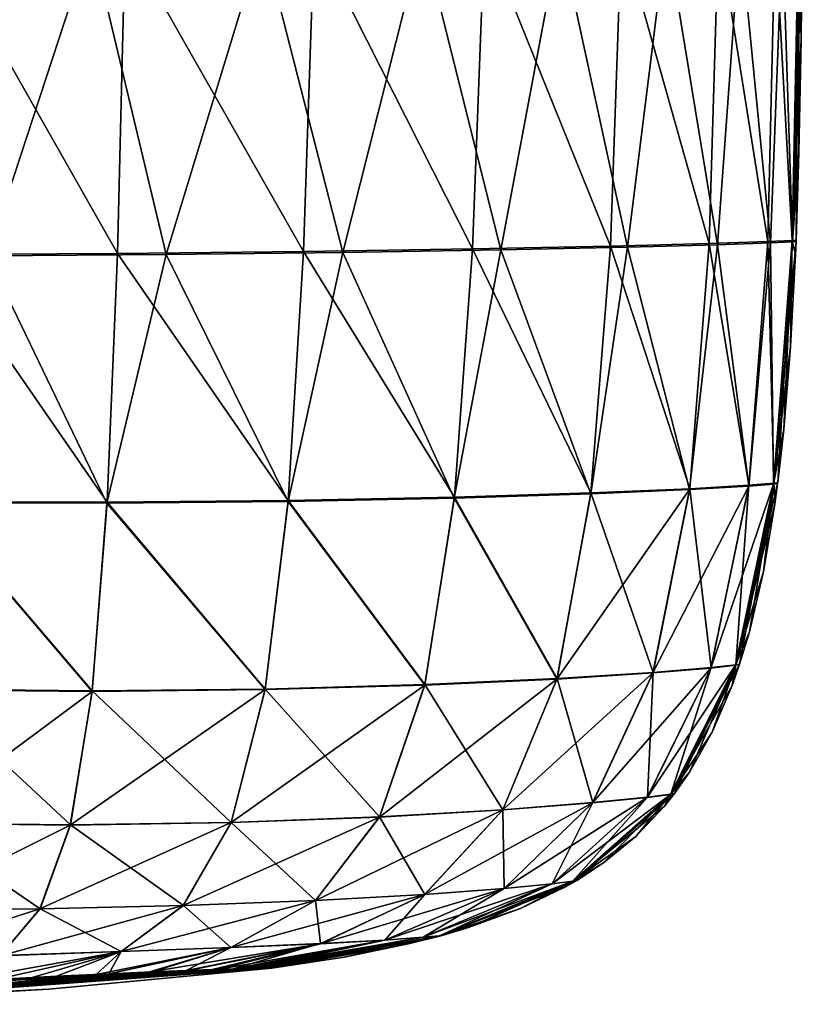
# Model space of a CAD drawing. Header units: millimetres. Extents: x -104 to 104, y -36 to 73.
# Tile 144 of 145: x 90 to 104, y -20 to -2. Entities that reach past the tile are written whole.
import ezdxf

# ---------------------------------------------------------------- set-up
doc = ezdxf.new("R2010")
doc.units = ezdxf.units.MM
doc.header["$LTSCALE"] = 33.374815
for name, color, linetype in [('263', 7, 'CONTINUOUS'), ('264', 7, 'CONTINUOUS'), ('291', 7, 'CONTINUOUS'), ('292', 7, 'CONTINUOUS')]:
    doc.layers.add(name, color=color, linetype=linetype)

msp = doc.modelspace()

# ---------------------------------------------------------------- linework, layer by layer
at = {"layer": '263', "color": 7, "linetype": 'CONTINUOUS', "true_color": 0xe6e6e6}
for points in [[(103.925, 0.017, -44.944), (102.859, -0.001, -42.063), (103.784, -5.841, -45.229), (103.925, 0.017, -44.944)], [(104.243, -5.818, -48.614), (103.925, 0.017, -44.944), (103.784, -5.841, -45.229), (104.243, -5.818, -48.614)], [(104.364, 0.027, -48.443), (103.925, 0.017, -44.944), (104.243, -5.818, -48.614), (104.364, 0.027, -48.443)], [(104.316, -5.813, -52.393), (104.364, 0.027, -48.443), (104.243, -5.818, -48.614), (104.316, -5.813, -52.393)], [(104.369, -4.168, -52.393), (104.364, 0.027, -48.443), (104.316, -5.813, -52.393), (104.369, -4.168, -52.393)], [(104.432, -0.013, -52.393), (104.364, 0.027, -48.443), (104.411, -2.04, -52.393), (104.432, -0.013, -52.393)], [(104.411, -2.04, -52.393), (104.364, 0.027, -48.443), (104.369, -4.168, -52.393), (104.411, -2.04, -52.393)], [(91.567, -6.064, -37.04), (88.216, -0.164, -36.729), (88.153, -6.085, -36.836), (91.567, -6.064, -37.04)], [(91.713, -0.13, -36.903), (88.216, -0.164, -36.729), (91.567, -6.064, -37.04), (91.713, -0.13, -36.903)], [(95.06, -6.027, -37.578), (91.713, -0.13, -36.903), (91.567, -6.064, -37.04), (95.06, -6.027, -37.578)], [(95.265, -0.093, -37.387), (91.713, -0.13, -36.903), (95.06, -6.027, -37.578), (95.265, -0.093, -37.387)], [(98.238, -5.979, -38.588), (95.265, -0.093, -37.387), (95.06, -6.027, -37.578), (98.238, -5.979, -38.588)], [(98.462, -0.057, -38.333), (95.265, -0.093, -37.387), (98.238, -5.979, -38.588), (98.462, -0.057, -38.333)], [(100.829, -5.928, -40.175), (98.462, -0.057, -38.333), (98.238, -5.979, -38.588), (100.829, -5.928, -40.175)], [(101.038, -0.026, -39.865), (98.462, -0.057, -38.333), (100.829, -5.928, -40.175), (101.038, -0.026, -39.865)], [(102.684, -5.879, -42.39), (101.038, -0.026, -39.865), (100.829, -5.928, -40.175), (102.684, -5.879, -42.39)], [(102.859, -0.001, -42.063), (101.038, -0.026, -39.865), (102.684, -5.879, -42.39), (102.859, -0.001, -42.063)], [(103.784, -5.841, -45.229), (102.859, -0.001, -42.063), (102.684, -5.879, -42.39), (103.784, -5.841, -45.229)], [(102.684, -5.879, -42.39), (100.829, -5.928, -40.175), (102.317, -10.485, -42.796), (102.684, -5.879, -42.39)], [(103.427, -10.42, -45.551), (102.684, -5.879, -42.39), (102.317, -10.485, -42.796), (103.427, -10.42, -45.551)], [(103.784, -5.841, -45.229), (102.684, -5.879, -42.39), (103.427, -10.42, -45.551), (103.784, -5.841, -45.229)], [(103.895, -10.381, -48.798), (103.784, -5.841, -45.229), (103.427, -10.42, -45.551), (103.895, -10.381, -48.798)], [(104.243, -5.818, -48.614), (103.784, -5.841, -45.229), (103.895, -10.381, -48.798), (104.243, -5.818, -48.614)], [(103.97, -10.371, -52.393), (104.243, -5.818, -48.614), (103.895, -10.381, -48.798), (103.97, -10.371, -52.393)], [(104.083, -9.37, -52.393), (104.243, -5.818, -48.614), (103.97, -10.371, -52.393), (104.083, -9.37, -52.393)], [(104.211, -7.813, -52.393), (104.243, -5.818, -48.614), (104.083, -9.37, -52.393), (104.211, -7.813, -52.393)], [(104.304, -6.085, -52.393), (104.243, -5.818, -48.614), (104.211, -7.813, -52.393), (104.304, -6.085, -52.393)], [(104.316, -5.813, -52.393), (104.243, -5.818, -48.614), (104.315, -5.84, -52.393), (104.316, -5.813, -52.393)], [(104.315, -5.84, -52.393), (104.243, -5.818, -48.614), (104.304, -6.085, -52.393), (104.315, -5.84, -52.393)], [(91.374, -10.74, -37.384), (88.153, -6.085, -36.836), (88.068, -10.736, -37.144), (91.374, -10.74, -37.384)], [(91.567, -6.064, -37.04), (88.153, -6.085, -36.836), (91.374, -10.74, -37.384), (91.567, -6.064, -37.04)], [(94.775, -10.708, -37.965), (91.567, -6.064, -37.04), (91.374, -10.74, -37.384), (94.775, -10.708, -37.965)], [(95.06, -6.027, -37.578), (91.567, -6.064, -37.04), (94.775, -10.708, -37.965), (95.06, -6.027, -37.578)], [(97.896, -10.646, -39.011), (95.06, -6.027, -37.578), (94.775, -10.708, -37.965), (97.896, -10.646, -39.011)], [(98.238, -5.979, -38.588), (95.06, -6.027, -37.578), (97.896, -10.646, -39.011), (98.238, -5.979, -38.588)], [(100.462, -10.566, -40.609), (98.238, -5.979, -38.588), (97.896, -10.646, -39.011), (100.462, -10.566, -40.609)], [(100.829, -5.928, -40.175), (98.238, -5.979, -38.588), (100.462, -10.566, -40.609), (100.829, -5.928, -40.175)], [(102.317, -10.485, -42.796), (100.829, -5.928, -40.175), (100.462, -10.566, -40.609), (102.317, -10.485, -42.796)], [(102.317, -10.485, -42.796), (100.462, -10.566, -40.609), (101.63, -13.939, -43.337), (102.317, -10.485, -42.796)], [(102.718, -13.847, -45.942), (102.317, -10.485, -42.796), (101.63, -13.939, -43.337), (102.718, -13.847, -45.942)], [(103.427, -10.42, -45.551), (102.317, -10.485, -42.796), (102.718, -13.847, -45.942), (103.427, -10.42, -45.551)], [(103.181, -13.795, -49.005), (103.427, -10.42, -45.551), (102.718, -13.847, -45.942), (103.181, -13.795, -49.005)], [(103.895, -10.381, -48.798), (103.427, -10.42, -45.551), (103.181, -13.795, -49.005), (103.895, -10.381, -48.798)], [(103.255, -13.784, -52.393), (103.895, -10.381, -48.798), (103.181, -13.795, -49.005), (103.255, -13.784, -52.393)], [(103.438, -13.175, -52.393), (103.895, -10.381, -48.798), (103.255, -13.784, -52.393), (103.438, -13.175, -52.393)], [(103.703, -12.039, -52.393), (103.895, -10.381, -48.798), (103.438, -13.175, -52.393), (103.703, -12.039, -52.393)], [(103.916, -10.773, -52.393), (103.895, -10.381, -48.798), (103.703, -12.039, -52.393), (103.916, -10.773, -52.393)], [(103.97, -10.371, -52.393), (103.895, -10.381, -48.798), (103.968, -10.388, -52.393), (103.97, -10.371, -52.393)], [(103.968, -10.388, -52.393), (103.895, -10.381, -48.798), (103.916, -10.773, -52.393), (103.968, -10.388, -52.393)], [(94.775, -10.708, -37.965), (91.374, -10.74, -37.384), (94.345, -14.251, -38.679), (94.775, -10.708, -37.965)], [(97.343, -14.167, -39.716), (94.775, -10.708, -37.965), (94.345, -14.251, -38.679), (97.343, -14.167, -39.716)], [(97.896, -10.646, -39.011), (94.775, -10.708, -37.965), (97.343, -14.167, -39.716), (97.896, -10.646, -39.011)], [(99.825, -14.053, -41.257), (97.896, -10.646, -39.011), (97.343, -14.167, -39.716), (99.825, -14.053, -41.257)], [(100.462, -10.566, -40.609), (97.896, -10.646, -39.011), (99.825, -14.053, -41.257), (100.462, -10.566, -40.609)], [(101.63, -13.939, -43.337), (100.462, -10.566, -40.609), (99.825, -14.053, -41.257), (101.63, -13.939, -43.337)], [(91.094, -14.285, -38.071), (88.068, -10.736, -37.144), (87.944, -14.254, -37.781), (91.094, -14.285, -38.071)], [(91.374, -10.74, -37.384), (88.068, -10.736, -37.144), (91.094, -14.285, -38.071), (91.374, -10.74, -37.384)], [(94.345, -14.251, -38.679), (91.374, -10.74, -37.384), (91.094, -14.285, -38.071), (94.345, -14.251, -38.679)], [(102.718, -13.847, -45.942), (101.63, -13.939, -43.337), (101.522, -16.283, -46.435), (102.718, -13.847, -45.942)], [(101.961, -16.226, -49.254), (102.718, -13.847, -45.942), (101.522, -16.283, -46.435), (101.961, -16.226, -49.254)], [(103.181, -13.795, -49.005), (102.718, -13.847, -45.942), (101.961, -16.226, -49.254), (103.181, -13.795, -49.005)], [(102.032, -16.215, -52.393), (103.181, -13.795, -49.005), (101.961, -16.226, -49.254), (102.032, -16.215, -52.393)], [(102.314, -15.813, -52.393), (103.181, -13.795, -49.005), (102.032, -16.215, -52.393), (102.314, -15.813, -52.393)], [(102.739, -15.064, -52.393), (103.181, -13.795, -49.005), (102.314, -15.813, -52.393), (102.739, -15.064, -52.393)], [(103.116, -14.184, -52.393), (103.181, -13.795, -49.005), (102.739, -15.064, -52.393), (103.116, -14.184, -52.393)], [(103.255, -13.784, -52.393), (103.181, -13.795, -49.005), (103.116, -14.184, -52.393), (103.255, -13.784, -52.393)], [(99.825, -14.053, -41.257), (97.343, -14.167, -39.716), (98.808, -16.519, -42.176), (99.825, -14.053, -41.257)], [(100.498, -16.386, -44.059), (99.825, -14.053, -41.257), (98.808, -16.519, -42.176), (100.498, -16.386, -44.059)], [(101.63, -13.939, -43.337), (99.825, -14.053, -41.257), (100.498, -16.386, -44.059), (101.63, -13.939, -43.337)], [(101.522, -16.283, -46.435), (101.63, -13.939, -43.337), (100.498, -16.386, -44.059), (101.522, -16.283, -46.435)], [(97.343, -14.167, -39.716), (94.345, -14.251, -38.679), (96.493, -16.653, -40.781), (97.343, -14.167, -39.716)], [(98.808, -16.519, -42.176), (97.343, -14.167, -39.716), (96.493, -16.653, -40.781), (98.808, -16.519, -42.176)], [(90.684, -16.801, -39.218), (87.944, -14.254, -37.781), (87.76, -16.769, -38.867), (90.684, -16.801, -39.218)], [(91.094, -14.285, -38.071), (87.944, -14.254, -37.781), (90.684, -16.801, -39.218), (91.094, -14.285, -38.071)], [(93.704, -16.756, -39.822), (91.094, -14.285, -38.071), (90.684, -16.801, -39.218), (93.704, -16.756, -39.822)], [(94.345, -14.251, -38.679), (91.094, -14.285, -38.071), (93.704, -16.756, -39.822), (94.345, -14.251, -38.679)], [(96.493, -16.653, -40.781), (94.345, -14.251, -38.679), (93.704, -16.756, -39.822), (96.493, -16.653, -40.781)], [(101.522, -16.283, -46.435), (100.498, -16.386, -44.059), (99.736, -17.91, -47.043), (101.522, -16.283, -46.435)], [(100.124, -17.861, -49.562), (101.522, -16.283, -46.435), (99.736, -17.91, -47.043), (100.124, -17.861, -49.562)], [(101.961, -16.226, -49.254), (101.522, -16.283, -46.435), (100.124, -17.861, -49.562), (101.961, -16.226, -49.254)], [(100.194, -17.848, -52.393), (101.961, -16.226, -49.254), (100.124, -17.861, -49.562), (100.194, -17.848, -52.393)], [(100.699, -17.515, -52.393), (101.961, -16.226, -49.254), (100.194, -17.848, -52.393), (100.699, -17.515, -52.393)], [(101.309, -17.015, -52.393), (101.961, -16.226, -49.254), (100.699, -17.515, -52.393), (101.309, -17.015, -52.393)], [(101.841, -16.455, -52.393), (101.961, -16.226, -49.254), (101.309, -17.015, -52.393), (101.841, -16.455, -52.393)], [(102.032, -16.215, -52.393), (101.961, -16.226, -49.254), (101.841, -16.455, -52.393), (102.032, -16.215, -52.393)], [(100.498, -16.386, -44.059), (98.808, -16.519, -42.176), (98.833, -17.999, -44.955), (100.498, -16.386, -44.059)], [(99.736, -17.91, -47.043), (100.498, -16.386, -44.059), (98.833, -17.999, -44.955), (99.736, -17.91, -47.043)], [(96.493, -16.653, -40.781), (93.704, -16.756, -39.822), (95.288, -18.226, -42.155), (96.493, -16.653, -40.781)], [(97.34, -18.112, -43.335), (96.493, -16.653, -40.781), (95.288, -18.226, -42.155), (97.34, -18.112, -43.335)], [(98.808, -16.519, -42.176), (96.493, -16.653, -40.781), (97.34, -18.112, -43.335), (98.808, -16.519, -42.176)], [(98.833, -17.999, -44.955), (98.808, -16.519, -42.176), (97.34, -18.112, -43.335), (98.833, -17.999, -44.955)], [(90.114, -18.38, -40.81), (87.76, -16.769, -38.867), (87.5, -18.393, -40.443), (90.114, -18.38, -40.81)], [(90.684, -16.801, -39.218), (87.76, -16.769, -38.867), (90.114, -18.38, -40.81), (90.684, -16.801, -39.218)], [(92.807, -18.321, -41.346), (90.684, -16.801, -39.218), (90.114, -18.38, -40.81), (92.807, -18.321, -41.346)], [(93.704, -16.756, -39.822), (90.684, -16.801, -39.218), (92.807, -18.321, -41.346), (93.704, -16.756, -39.822)], [(95.288, -18.226, -42.155), (93.704, -16.756, -39.822), (92.807, -18.321, -41.346), (95.288, -18.226, -42.155)], [(99.736, -17.91, -47.043), (98.833, -17.999, -44.955), (97.309, -18.916, -47.771), (99.736, -17.91, -47.043)], [(97.615, -18.888, -49.938), (99.736, -17.91, -47.043), (97.309, -18.916, -47.771), (97.615, -18.888, -49.938)], [(100.124, -17.861, -49.562), (99.736, -17.91, -47.043), (97.615, -18.888, -49.938), (100.124, -17.861, -49.562)], [(97.669, -18.881, -52.393), (100.124, -17.861, -49.562), (97.615, -18.888, -49.938), (97.669, -18.881, -52.393)], [(98.164, -18.734, -52.393), (100.124, -17.861, -49.562), (97.669, -18.881, -52.393), (98.164, -18.734, -52.393)], [(99.14, -18.377, -52.393), (100.124, -17.861, -49.562), (98.164, -18.734, -52.393), (99.14, -18.377, -52.393)], [(99.985, -17.968, -52.393), (100.124, -17.861, -49.562), (99.14, -18.377, -52.393), (99.985, -17.968, -52.393)], [(100.194, -17.848, -52.393), (100.124, -17.861, -49.562), (99.985, -17.968, -52.393), (100.194, -17.848, -52.393)], [(97.34, -18.112, -43.335), (95.288, -18.226, -42.155), (95.383, -19.036, -44.657), (97.34, -18.112, -43.335)], [(96.59, -18.968, -46), (97.34, -18.112, -43.335), (95.383, -19.036, -44.657), (96.59, -18.968, -46)], [(98.833, -17.999, -44.955), (97.34, -18.112, -43.335), (96.59, -18.968, -46), (98.833, -17.999, -44.955)], [(97.309, -18.916, -47.771), (98.833, -17.999, -44.955), (96.59, -18.968, -46), (97.309, -18.916, -47.771)], [(95.288, -18.226, -42.155), (92.807, -18.321, -41.346), (93.7, -19.11, -43.711), (95.288, -18.226, -42.155)], [(95.383, -19.036, -44.657), (95.288, -18.226, -42.155), (93.7, -19.11, -43.711), (95.383, -19.036, -44.657)], [(90.114, -18.38, -40.81), (87.5, -18.393, -40.443), (89.373, -19.261, -42.702), (90.114, -18.38, -40.81)], [(91.638, -19.185, -43.091), (90.114, -18.38, -40.81), (89.373, -19.261, -42.702), (91.638, -19.185, -43.091)], [(92.807, -18.321, -41.346), (90.114, -18.38, -40.81), (91.638, -19.185, -43.091), (92.807, -18.321, -41.346)], [(93.7, -19.11, -43.711), (92.807, -18.321, -41.346), (91.638, -19.185, -43.091), (93.7, -19.11, -43.711)], [(95.383, -19.036, -44.657), (93.7, -19.11, -43.711), (92.857, -19.541, -46.128), (95.383, -19.036, -44.657)], [(93.35, -19.523, -46.593), (95.383, -19.036, -44.657), (92.857, -19.541, -46.128), (93.35, -19.523, -46.593)], [(93.742, -19.511, -47.158), (95.383, -19.036, -44.657), (93.35, -19.523, -46.593), (93.742, -19.511, -47.158)], [(96.59, -18.968, -46), (95.383, -19.036, -44.657), (93.742, -19.511, -47.158), (96.59, -18.968, -46)], [(94.059, -19.503, -47.886), (96.59, -18.968, -46), (93.742, -19.511, -47.158), (94.059, -19.503, -47.886)], [(97.309, -18.916, -47.771), (96.59, -18.968, -46), (94.059, -19.503, -47.886), (97.309, -18.916, -47.771)], [(94.281, -19.498, -48.784), (97.309, -18.916, -47.771), (94.059, -19.503, -47.886), (94.281, -19.498, -48.784)], [(94.409, -19.497, -49.839), (97.309, -18.916, -47.771), (94.281, -19.498, -48.784), (94.409, -19.497, -49.839)], [(97.615, -18.888, -49.938), (97.309, -18.916, -47.771), (94.409, -19.497, -49.839), (97.615, -18.888, -49.938)], [(94.46, -19.496, -51.043), (97.615, -18.888, -49.938), (94.409, -19.497, -49.839), (94.46, -19.496, -51.043)], [(94.47, -19.496, -52.393), (97.615, -18.888, -49.938), (94.46, -19.496, -51.043), (94.47, -19.496, -52.393)], [(95.829, -19.288, -52.393), (97.615, -18.888, -49.938), (94.47, -19.496, -52.393), (95.829, -19.288, -52.393)], [(97.06, -19.036, -52.393), (97.615, -18.888, -49.938), (95.829, -19.288, -52.393), (97.06, -19.036, -52.393)], [(97.669, -18.881, -52.393), (97.615, -18.888, -49.938), (97.06, -19.036, -52.393), (97.669, -18.881, -52.393)], [(91.638, -19.185, -43.091), (89.373, -19.261, -42.702), (89.286, -19.708, -45.032), (91.638, -19.185, -43.091)], [(90.424, -19.649, -45.183), (91.638, -19.185, -43.091), (89.286, -19.708, -45.032), (90.424, -19.649, -45.183)], [(91.406, -19.602, -45.415), (91.638, -19.185, -43.091), (90.424, -19.649, -45.183), (91.406, -19.602, -45.415)], [(93.7, -19.11, -43.711), (91.638, -19.185, -43.091), (91.406, -19.602, -45.415), (93.7, -19.11, -43.711)], [(92.219, -19.566, -45.734), (93.7, -19.11, -43.711), (91.406, -19.602, -45.415), (92.219, -19.566, -45.734)], [(92.857, -19.541, -46.128), (93.7, -19.11, -43.711), (92.219, -19.566, -45.734), (92.857, -19.541, -46.128)]]:
    msp.add_3dface(points, dxfattribs=at)
at = {"layer": '264', "color": 7, "linetype": 'CONTINUOUS', "true_color": 0xe6e6e6}
for points in [[(87.998, -0.197, -68.062), (91.077, -0.176, -67.932), (89.128, -6.108, -67.915), (87.998, -0.197, -68.062)], [(91.077, -0.176, -67.932), (92.483, -6.083, -67.644), (89.128, -6.108, -67.915), (91.077, -0.176, -67.932)], [(91.077, -0.176, -67.932), (94.292, -0.143, -67.574), (92.483, -6.083, -67.644), (91.077, -0.176, -67.932)], [(94.292, -0.143, -67.574), (95.804, -6.044, -67.028), (92.483, -6.083, -67.644), (94.292, -0.143, -67.574)], [(94.292, -0.143, -67.574), (97.301, -0.11, -66.878), (95.804, -6.044, -67.028), (94.292, -0.143, -67.574)], [(97.301, -0.11, -66.878), (98.767, -5.997, -65.949), (95.804, -6.044, -67.028), (97.301, -0.11, -66.878)], [(97.301, -0.11, -66.878), (99.877, -0.08, -65.744), (98.767, -5.997, -65.949), (97.301, -0.11, -66.878)], [(99.877, -0.08, -65.744), (101.151, -5.947, -64.322), (98.767, -5.997, -65.949), (99.877, -0.08, -65.744)], [(99.877, -0.08, -65.744), (101.882, -0.054, -64.099), (101.151, -5.947, -64.322), (99.877, -0.08, -65.744)], [(101.882, -0.054, -64.099), (102.841, -5.901, -62.109), (101.151, -5.947, -64.322), (101.882, -0.054, -64.099)], [(101.882, -0.054, -64.099), (103.265, -0.034, -61.904), (102.841, -5.901, -62.109), (101.882, -0.054, -64.099)], [(103.265, -0.034, -61.904), (103.836, -5.866, -59.323), (102.841, -5.901, -62.109), (103.265, -0.034, -61.904)], [(103.265, -0.034, -61.904), (104.059, -0.02, -59.168), (103.836, -5.866, -59.323), (103.265, -0.034, -61.904)], [(104.059, -0.02, -59.168), (104.249, -5.844, -56.037), (103.836, -5.866, -59.323), (104.059, -0.02, -59.168)], [(104.059, -0.02, -59.168), (104.382, -0.012, -55.953), (104.249, -5.844, -56.037), (104.059, -0.02, -59.168)], [(104.382, -0.012, -55.953), (104.432, -0.013, -52.393), (104.249, -5.844, -56.037), (104.382, -0.012, -55.953)], [(104.432, -0.013, -52.393), (104.411, -2.04, -52.393), (104.249, -5.844, -56.037), (104.432, -0.013, -52.393)], [(104.411, -2.04, -52.393), (104.369, -4.168, -52.393), (104.249, -5.844, -56.037), (104.411, -2.04, -52.393)], [(104.369, -4.168, -52.393), (104.316, -5.813, -52.393), (104.249, -5.844, -56.037), (104.369, -4.168, -52.393)], [(102.841, -5.901, -62.109), (102.315, -10.502, -61.99), (101.151, -5.947, -64.322), (102.841, -5.901, -62.109)], [(103.425, -10.437, -59.235), (102.315, -10.502, -61.99), (102.841, -5.901, -62.109), (103.425, -10.437, -59.235)], [(103.836, -5.866, -59.323), (103.425, -10.437, -59.235), (102.841, -5.901, -62.109), (103.836, -5.866, -59.323)], [(103.893, -10.398, -55.989), (103.425, -10.437, -59.235), (103.836, -5.866, -59.323), (103.893, -10.398, -55.989)], [(104.249, -5.844, -56.037), (103.893, -10.398, -55.989), (103.836, -5.866, -59.323), (104.249, -5.844, -56.037)], [(104.315, -5.84, -52.393), (104.304, -6.085, -52.393), (103.893, -10.398, -55.989), (104.315, -5.84, -52.393)], [(104.315, -5.84, -52.393), (103.893, -10.398, -55.989), (104.249, -5.844, -56.037), (104.315, -5.84, -52.393)], [(104.316, -5.813, -52.393), (104.315, -5.84, -52.393), (104.249, -5.844, -56.037), (104.316, -5.813, -52.393)], [(92.483, -6.083, -67.644), (91.371, -10.757, -67.401), (89.128, -6.108, -67.915), (92.483, -6.083, -67.644)], [(94.772, -10.725, -66.82), (91.371, -10.757, -67.401), (92.483, -6.083, -67.644), (94.772, -10.725, -66.82)], [(95.804, -6.044, -67.028), (94.772, -10.725, -66.82), (92.483, -6.083, -67.644), (95.804, -6.044, -67.028)], [(97.893, -10.663, -65.774), (94.772, -10.725, -66.82), (95.804, -6.044, -67.028), (97.893, -10.663, -65.774)], [(98.767, -5.997, -65.949), (97.893, -10.663, -65.774), (95.804, -6.044, -67.028), (98.767, -5.997, -65.949)], [(100.46, -10.583, -64.176), (97.893, -10.663, -65.774), (98.767, -5.997, -65.949), (100.46, -10.583, -64.176)], [(101.151, -5.947, -64.322), (100.46, -10.583, -64.176), (98.767, -5.997, -65.949), (101.151, -5.947, -64.322)], [(102.315, -10.502, -61.99), (100.46, -10.583, -64.176), (101.151, -5.947, -64.322), (102.315, -10.502, -61.99)], [(104.304, -6.085, -52.393), (104.211, -7.813, -52.393), (103.893, -10.398, -55.989), (104.304, -6.085, -52.393)], [(91.371, -10.757, -67.401), (88.066, -10.753, -67.641), (89.128, -6.108, -67.915), (91.371, -10.757, -67.401)], [(104.211, -7.813, -52.393), (104.083, -9.37, -52.393), (103.893, -10.398, -55.989), (104.211, -7.813, -52.393)], [(104.083, -9.37, -52.393), (103.97, -10.371, -52.393), (103.893, -10.398, -55.989), (104.083, -9.37, -52.393)], [(100.46, -10.583, -64.176), (102.315, -10.502, -61.99), (99.821, -14.063, -63.528), (100.46, -10.583, -64.176)], [(102.315, -10.502, -61.99), (101.626, -13.948, -61.449), (99.821, -14.063, -63.528), (102.315, -10.502, -61.99)], [(102.315, -10.502, -61.99), (103.425, -10.437, -59.235), (101.626, -13.948, -61.449), (102.315, -10.502, -61.99)], [(103.425, -10.437, -59.235), (102.714, -13.857, -58.844), (101.626, -13.948, -61.449), (103.425, -10.437, -59.235)], [(103.425, -10.437, -59.235), (103.893, -10.398, -55.989), (102.714, -13.857, -58.844), (103.425, -10.437, -59.235)], [(103.893, -10.398, -55.989), (103.177, -13.805, -55.782), (102.714, -13.857, -58.844), (103.893, -10.398, -55.989)], [(103.968, -10.388, -52.393), (103.916, -10.773, -52.393), (103.177, -13.805, -55.782), (103.968, -10.388, -52.393)], [(103.893, -10.398, -55.989), (103.968, -10.388, -52.393), (103.177, -13.805, -55.782), (103.893, -10.398, -55.989)], [(103.97, -10.371, -52.393), (103.968, -10.388, -52.393), (103.893, -10.398, -55.989), (103.97, -10.371, -52.393)], [(91.371, -10.757, -67.401), (94.772, -10.725, -66.82), (94.342, -14.261, -66.105), (91.371, -10.757, -67.401)], [(94.772, -10.725, -66.82), (97.34, -14.177, -65.069), (94.342, -14.261, -66.105), (94.772, -10.725, -66.82)], [(94.772, -10.725, -66.82), (97.893, -10.663, -65.774), (97.34, -14.177, -65.069), (94.772, -10.725, -66.82)], [(97.893, -10.663, -65.774), (99.821, -14.063, -63.528), (97.34, -14.177, -65.069), (97.893, -10.663, -65.774)], [(97.893, -10.663, -65.774), (100.46, -10.583, -64.176), (99.821, -14.063, -63.528), (97.893, -10.663, -65.774)], [(88.066, -10.753, -67.641), (91.091, -14.295, -66.713), (87.942, -14.264, -67.003), (88.066, -10.753, -67.641)], [(88.066, -10.753, -67.641), (91.371, -10.757, -67.401), (91.091, -14.295, -66.713), (88.066, -10.753, -67.641)], [(91.371, -10.757, -67.401), (94.342, -14.261, -66.105), (91.091, -14.295, -66.713), (91.371, -10.757, -67.401)], [(103.916, -10.773, -52.393), (103.703, -12.039, -52.393), (103.177, -13.805, -55.782), (103.916, -10.773, -52.393)], [(103.703, -12.039, -52.393), (103.438, -13.175, -52.393), (103.177, -13.805, -55.782), (103.703, -12.039, -52.393)], [(103.438, -13.175, -52.393), (103.255, -13.784, -52.393), (103.177, -13.805, -55.782), (103.438, -13.175, -52.393)], [(101.518, -16.287, -58.351), (100.494, -16.391, -60.727), (102.714, -13.857, -58.844), (101.518, -16.287, -58.351)], [(102.714, -13.857, -58.844), (100.494, -16.391, -60.727), (101.626, -13.948, -61.449), (102.714, -13.857, -58.844)], [(101.957, -16.231, -55.532), (101.518, -16.287, -58.351), (103.177, -13.805, -55.782), (101.957, -16.231, -55.532)], [(103.177, -13.805, -55.782), (101.518, -16.287, -58.351), (102.714, -13.857, -58.844), (103.177, -13.805, -55.782)], [(103.255, -13.784, -52.393), (103.116, -14.184, -52.393), (101.957, -16.231, -55.532), (103.255, -13.784, -52.393)], [(103.255, -13.784, -52.393), (101.957, -16.231, -55.532), (103.177, -13.805, -55.782), (103.255, -13.784, -52.393)], [(98.805, -16.524, -62.608), (96.49, -16.658, -64.003), (99.821, -14.063, -63.528), (98.805, -16.524, -62.608)], [(99.821, -14.063, -63.528), (96.49, -16.658, -64.003), (97.34, -14.177, -65.069), (99.821, -14.063, -63.528)], [(100.494, -16.391, -60.727), (98.805, -16.524, -62.608), (101.626, -13.948, -61.449), (100.494, -16.391, -60.727)], [(101.626, -13.948, -61.449), (98.805, -16.524, -62.608), (99.821, -14.063, -63.528), (101.626, -13.948, -61.449)], [(96.49, -16.658, -64.003), (93.701, -16.761, -64.962), (97.34, -14.177, -65.069), (96.49, -16.658, -64.003)], [(97.34, -14.177, -65.069), (93.701, -16.761, -64.962), (94.342, -14.261, -66.105), (97.34, -14.177, -65.069)], [(103.116, -14.184, -52.393), (102.739, -15.064, -52.393), (101.957, -16.231, -55.532), (103.116, -14.184, -52.393)], [(91.091, -14.295, -66.713), (87.758, -16.774, -65.916), (87.942, -14.264, -67.003), (91.091, -14.295, -66.713)], [(90.682, -16.806, -65.566), (87.758, -16.774, -65.916), (91.091, -14.295, -66.713), (90.682, -16.806, -65.566)], [(93.701, -16.761, -64.962), (90.682, -16.806, -65.566), (94.342, -14.261, -66.105), (93.701, -16.761, -64.962)], [(94.342, -14.261, -66.105), (90.682, -16.806, -65.566), (91.091, -14.295, -66.713), (94.342, -14.261, -66.105)], [(102.739, -15.064, -52.393), (102.314, -15.813, -52.393), (101.957, -16.231, -55.532), (102.739, -15.064, -52.393)], [(102.314, -15.813, -52.393), (102.032, -16.215, -52.393), (101.957, -16.231, -55.532), (102.314, -15.813, -52.393)], [(100.123, -17.861, -55.225), (99.735, -17.91, -57.744), (101.957, -16.231, -55.532), (100.123, -17.861, -55.225)], [(101.957, -16.231, -55.532), (99.735, -17.91, -57.744), (101.518, -16.287, -58.351), (101.957, -16.231, -55.532)], [(102.032, -16.215, -52.393), (101.841, -16.455, -52.393), (100.123, -17.861, -55.225), (102.032, -16.215, -52.393)], [(102.032, -16.215, -52.393), (100.123, -17.861, -55.225), (101.957, -16.231, -55.532), (102.032, -16.215, -52.393)], [(98.832, -17.999, -59.832), (97.338, -18.113, -61.452), (100.494, -16.391, -60.727), (98.832, -17.999, -59.832)], [(100.494, -16.391, -60.727), (97.338, -18.113, -61.452), (98.805, -16.524, -62.608), (100.494, -16.391, -60.727)], [(99.735, -17.91, -57.744), (98.832, -17.999, -59.832), (101.518, -16.287, -58.351), (99.735, -17.91, -57.744)], [(101.518, -16.287, -58.351), (98.832, -17.999, -59.832), (100.494, -16.391, -60.727), (101.518, -16.287, -58.351)], [(101.841, -16.455, -52.393), (101.309, -17.015, -52.393), (100.123, -17.861, -55.225), (101.841, -16.455, -52.393)], [(97.338, -18.113, -61.452), (95.286, -18.227, -62.63), (98.805, -16.524, -62.608), (97.338, -18.113, -61.452)], [(98.805, -16.524, -62.608), (95.286, -18.227, -62.63), (96.49, -16.658, -64.003), (98.805, -16.524, -62.608)], [(90.682, -16.806, -65.566), (87.499, -18.395, -64.341), (87.758, -16.774, -65.916), (90.682, -16.806, -65.566)], [(90.112, -18.381, -63.975), (87.499, -18.395, -64.341), (90.682, -16.806, -65.566), (90.112, -18.381, -63.975)], [(92.805, -18.322, -63.439), (90.112, -18.381, -63.975), (93.701, -16.761, -64.962), (92.805, -18.322, -63.439)], [(93.701, -16.761, -64.962), (90.112, -18.381, -63.975), (90.682, -16.806, -65.566), (93.701, -16.761, -64.962)], [(95.286, -18.227, -62.63), (92.805, -18.322, -63.439), (96.49, -16.658, -64.003), (95.286, -18.227, -62.63)], [(96.49, -16.658, -64.003), (92.805, -18.322, -63.439), (93.701, -16.761, -64.962), (96.49, -16.658, -64.003)], [(101.309, -17.015, -52.393), (100.699, -17.515, -52.393), (100.123, -17.861, -55.225), (101.309, -17.015, -52.393)], [(100.699, -17.515, -52.393), (100.194, -17.848, -52.393), (100.123, -17.861, -55.225), (100.699, -17.515, -52.393)], [(97.309, -18.916, -57.016), (96.59, -18.968, -58.786), (99.735, -17.91, -57.744), (97.309, -18.916, -57.016)], [(99.735, -17.91, -57.744), (96.59, -18.968, -58.786), (98.832, -17.999, -59.832), (99.735, -17.91, -57.744)], [(97.614, -18.888, -54.849), (97.309, -18.916, -57.016), (100.123, -17.861, -55.225), (97.614, -18.888, -54.849)], [(100.123, -17.861, -55.225), (97.309, -18.916, -57.016), (99.735, -17.91, -57.744), (100.123, -17.861, -55.225)], [(100.194, -17.848, -52.393), (99.985, -17.968, -52.393), (97.614, -18.888, -54.849), (100.194, -17.848, -52.393)], [(100.194, -17.848, -52.393), (97.614, -18.888, -54.849), (100.123, -17.861, -55.225), (100.194, -17.848, -52.393)], [(95.382, -19.037, -60.129), (93.699, -19.111, -61.075), (97.338, -18.113, -61.452), (95.382, -19.037, -60.129)], [(97.338, -18.113, -61.452), (93.699, -19.111, -61.075), (95.286, -18.227, -62.63), (97.338, -18.113, -61.452)], [(96.59, -18.968, -58.786), (95.382, -19.037, -60.129), (98.832, -17.999, -59.832), (96.59, -18.968, -58.786)], [(98.832, -17.999, -59.832), (95.382, -19.037, -60.129), (97.338, -18.113, -61.452), (98.832, -17.999, -59.832)], [(99.985, -17.968, -52.393), (99.14, -18.377, -52.393), (97.614, -18.888, -54.849), (99.985, -17.968, -52.393)], [(93.699, -19.111, -61.075), (91.636, -19.186, -61.696), (95.286, -18.227, -62.63), (93.699, -19.111, -61.075)], [(95.286, -18.227, -62.63), (91.636, -19.186, -61.696), (92.805, -18.322, -63.439), (95.286, -18.227, -62.63)], [(89.372, -19.262, -62.084), (87.159, -19.335, -62.337), (90.112, -18.381, -63.975), (89.372, -19.262, -62.084)], [(90.112, -18.381, -63.975), (87.159, -19.335, -62.337), (87.499, -18.395, -64.341), (90.112, -18.381, -63.975)], [(91.636, -19.186, -61.696), (89.372, -19.262, -62.084), (92.805, -18.322, -63.439), (91.636, -19.186, -61.696)], [(92.805, -18.322, -63.439), (89.372, -19.262, -62.084), (90.112, -18.381, -63.975), (92.805, -18.322, -63.439)], [(99.14, -18.377, -52.393), (98.164, -18.734, -52.393), (97.614, -18.888, -54.849), (99.14, -18.377, -52.393)], [(98.164, -18.734, -52.393), (97.669, -18.881, -52.393), (97.614, -18.888, -54.849), (98.164, -18.734, -52.393)], [(92.897, -19.539, -58.628), (92.15, -19.569, -59.087), (95.382, -19.037, -60.129), (92.897, -19.539, -58.628)], [(95.382, -19.037, -60.129), (92.15, -19.569, -59.087), (93.699, -19.111, -61.075), (95.382, -19.037, -60.129)], [(93.448, -19.52, -58.074), (92.897, -19.539, -58.628), (95.382, -19.037, -60.129), (93.448, -19.52, -58.074)], [(93.876, -19.507, -57.365), (93.448, -19.52, -58.074), (96.59, -18.968, -58.786), (93.876, -19.507, -57.365)], [(96.59, -18.968, -58.786), (93.448, -19.52, -58.074), (95.382, -19.037, -60.129), (96.59, -18.968, -58.786)], [(94.192, -19.5, -56.434), (93.876, -19.507, -57.365), (97.309, -18.916, -57.016), (94.192, -19.5, -56.434)], [(97.309, -18.916, -57.016), (93.876, -19.507, -57.365), (96.59, -18.968, -58.786), (97.309, -18.916, -57.016)], [(94.379, -19.497, -55.285), (94.192, -19.5, -56.434), (97.309, -18.916, -57.016), (94.379, -19.497, -55.285)], [(94.457, -19.496, -53.937), (94.379, -19.497, -55.285), (97.614, -18.888, -54.849), (94.457, -19.496, -53.937)], [(97.614, -18.888, -54.849), (94.379, -19.497, -55.285), (97.309, -18.916, -57.016), (97.614, -18.888, -54.849)], [(97.669, -18.881, -52.393), (97.06, -19.036, -52.393), (94.457, -19.496, -53.937), (97.669, -18.881, -52.393)], [(97.669, -18.881, -52.393), (94.457, -19.496, -53.937), (97.614, -18.888, -54.849), (97.669, -18.881, -52.393)], [(97.06, -19.036, -52.393), (95.829, -19.288, -52.393), (94.457, -19.496, -53.937), (97.06, -19.036, -52.393)], [(89.963, -19.673, -59.677), (88.528, -19.748, -59.812), (91.636, -19.186, -61.696), (89.963, -19.673, -59.677)], [(91.636, -19.186, -61.696), (88.528, -19.748, -59.812), (89.372, -19.262, -62.084), (91.636, -19.186, -61.696)], [(91.168, -19.613, -59.44), (89.963, -19.673, -59.677), (91.636, -19.186, -61.696), (91.168, -19.613, -59.44)], [(92.15, -19.569, -59.087), (91.168, -19.613, -59.44), (93.699, -19.111, -61.075), (92.15, -19.569, -59.087)], [(93.699, -19.111, -61.075), (91.168, -19.613, -59.44), (91.636, -19.186, -61.696), (93.699, -19.111, -61.075)], [(95.829, -19.288, -52.393), (94.47, -19.496, -52.393), (94.457, -19.496, -53.937), (95.829, -19.288, -52.393)]]:
    msp.add_3dface(points, dxfattribs=at)
at = {"layer": '291', "color": 7, "linetype": 'CONTINUOUS', "true_color": 0xe6e6e6}
for points in [[(94.46, -19.496, -51.043), (94.409, -19.497, -49.839), (85.323, -20.176, -52.393), (94.46, -19.496, -51.043)], [(94.46, -19.496, -51.043), (85.323, -20.176, -52.393), (90.277, -19.891, -52.393), (94.46, -19.496, -51.043)], [(94.409, -19.497, -49.839), (94.281, -19.498, -48.784), (85.323, -20.176, -52.393), (94.409, -19.497, -49.839)], [(94.281, -19.498, -48.784), (94.059, -19.503, -47.886), (85.323, -20.144, -48.365), (94.281, -19.498, -48.784)], [(94.281, -19.498, -48.784), (85.323, -20.144, -48.365), (85.323, -20.176, -52.393), (94.281, -19.498, -48.784)], [(94.059, -19.503, -47.886), (93.742, -19.511, -47.158), (85.323, -20.144, -48.365), (94.059, -19.503, -47.886)], [(93.742, -19.511, -47.158), (93.35, -19.523, -46.593), (85.323, -20.144, -48.365), (93.742, -19.511, -47.158)], [(93.35, -19.523, -46.593), (92.857, -19.541, -46.128), (85.323, -20.144, -48.365), (93.35, -19.523, -46.593)], [(92.857, -19.541, -46.128), (92.219, -19.566, -45.734), (85.323, -20.144, -48.365), (92.857, -19.541, -46.128)], [(92.219, -19.566, -45.734), (91.406, -19.602, -45.415), (85.323, -20.144, -48.365), (92.219, -19.566, -45.734)], [(91.406, -19.602, -45.415), (90.424, -19.649, -45.183), (85.323, -20.144, -48.365), (91.406, -19.602, -45.415)], [(94.47, -19.496, -52.393), (94.46, -19.496, -51.043), (90.277, -19.891, -52.393), (94.47, -19.496, -52.393)], [(90.424, -19.649, -45.183), (89.286, -19.708, -45.032), (85.323, -20.144, -48.365), (90.424, -19.649, -45.183)]]:
    msp.add_3dface(points, dxfattribs=at)
at = {"layer": '292', "color": 7, "linetype": 'CONTINUOUS', "true_color": 0xe6e6e6}
for points in [[(94.457, -19.496, -53.937), (94.47, -19.496, -52.393), (85.323, -20.144, -56.422), (94.457, -19.496, -53.937)], [(94.47, -19.496, -52.393), (90.277, -19.891, -52.393), (85.323, -20.144, -56.422), (94.47, -19.496, -52.393)], [(94.379, -19.497, -55.285), (94.457, -19.496, -53.937), (85.323, -20.144, -56.422), (94.379, -19.497, -55.285)], [(94.192, -19.5, -56.434), (94.379, -19.497, -55.285), (85.323, -20.144, -56.422), (94.192, -19.5, -56.434)], [(85.323, -19.927, -59.875), (93.876, -19.507, -57.365), (94.192, -19.5, -56.434), (85.323, -19.927, -59.875)], [(85.323, -19.927, -59.875), (94.192, -19.5, -56.434), (85.323, -20.144, -56.422), (85.323, -19.927, -59.875)], [(85.323, -19.927, -59.875), (93.448, -19.52, -58.074), (93.876, -19.507, -57.365), (85.323, -19.927, -59.875)], [(85.323, -19.927, -59.875), (92.897, -19.539, -58.628), (93.448, -19.52, -58.074), (85.323, -19.927, -59.875)], [(85.323, -19.927, -59.875), (92.15, -19.569, -59.087), (92.897, -19.539, -58.628), (85.323, -19.927, -59.875)], [(85.323, -19.927, -59.875), (91.168, -19.613, -59.44), (92.15, -19.569, -59.087), (85.323, -19.927, -59.875)], [(85.323, -19.927, -59.875), (89.963, -19.673, -59.677), (91.168, -19.613, -59.44), (85.323, -19.927, -59.875)], [(85.323, -19.927, -59.875), (88.528, -19.748, -59.812), (89.963, -19.673, -59.677), (85.323, -19.927, -59.875)], [(90.277, -19.891, -52.393), (85.323, -20.176, -52.393), (85.323, -20.144, -56.422), (90.277, -19.891, -52.393)]]:
    msp.add_3dface(points, dxfattribs=at)

doc.saveas('drawing.dxf')
